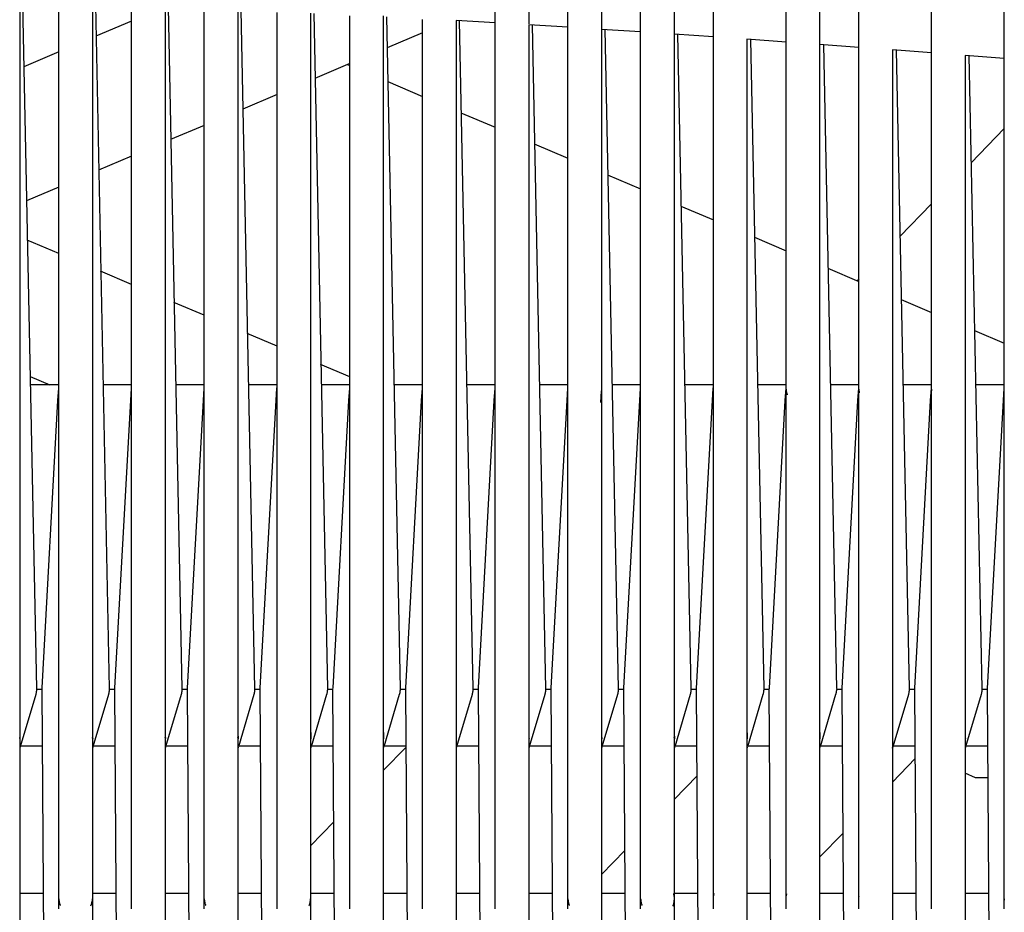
# Model space of a CAD drawing. Header units: millimetres. Extents: x 5000 to 6892, y 0 to 1693.
# Tile 17 of 49: x 5428 to 5604, y 467 to 626. Entities that reach past the tile are written whole.
import ezdxf

# ---------------------------------------------------------------- set-up
doc = ezdxf.new("R2010")
doc.units = ezdxf.units.MM
doc.layers.add('Make2D$Sichtbar$Kurven', color=7, linetype='Continuous', true_color=0x000000)

msp = doc.modelspace()

# ---------------------------------------------------------------- linework, layer by layer
at = {"layer": 'Make2D$Sichtbar$Kurven', "color": 18, "lineweight": -3, "true_color": 0x000000}
for points in [[(5512.81, 625.37), (5512.81, 648.68)], [(5518.81, 648.68), (5518.81, 625.36)], [(5525.81, 624.57), (5525.81, 647.82)], [(5531.81, 647.83), (5531.81, 624.57)], [(5538.81, 623.72), (5538.81, 646.91)], [(5544.81, 646.91), (5544.81, 623.73)], [(5551.81, 622.83), (5551.81, 645.94)], [(5564.81, 621.9), (5564.81, 644.93)], [(5570.81, 644.93), (5570.81, 621.89)], [(5577.81, 620.93), (5577.81, 643.88)], [(5590.81, 619.93), (5590.81, 642.78)], [(5603.81, 618.91), (5603.81, 641.66)], [(5427.81, 629.07), (5427.81, 430.41)], [(5428.34, 629), (5430.81, 506.54)], [(5434.81, 467.15), (5434.81, 628.78)], [(5440.81, 628.78), (5440.81, 430.41)], [(5441.34, 628.68), (5443.81, 506.53)], [(5447.81, 467.15), (5447.81, 628.39)], [(5453.81, 628.4), (5453.81, 430.41)], [(5454.35, 628.28), (5456.81, 506.53)], [(5460.81, 467.15), (5460.81, 627.93)], [(5466.81, 627.93), (5466.81, 430.41)], [(5467.36, 627.79), (5469.81, 506.53)], [(5473.81, 468.96), (5473.81, 627.39)], [(5479.81, 627.26), (5479.81, 430.41)], [(5480.37, 627.23), (5482.81, 506.53)], [(5486.81, 468.96), (5486.81, 626.78)], [(5492.81, 626.78), (5492.81, 430.41)], [(5493.38, 626.6), (5495.81, 506.54)], [(5447.81, 625.87), (5441.44, 623.17)], [(5499.81, 467.15), (5499.81, 626.11)], [(5505.81, 625.94), (5505.81, 430.41)], [(5512.81, 625.54), (5505.81, 625.94)], [(5506.39, 625.91), (5508.81, 506.54)], [(5512.81, 467.15), (5512.81, 625.37)], [(5518.81, 625.19), (5518.81, 430.41)], [(5525.81, 624.76), (5518.81, 625.19)], [(5519.4, 625.15), (5521.81, 506.53)], [(5499.81, 623.76), (5493.48, 621.07)], [(5525.81, 467.15), (5525.81, 624.57)], [(5531.81, 624.57), (5531.81, 430.41)], [(5538.81, 623.92), (5531.81, 624.38)], [(5532.42, 624.34), (5534.81, 506.53)], [(5538.81, 467.15), (5538.81, 623.72)], [(5544.81, 623.73), (5544.81, 430.41)], [(5551.81, 623.04), (5544.81, 623.52)], [(5545.43, 623.48), (5547.81, 506.53)], [(5551.81, 467.15), (5551.81, 622.83)], [(5557.81, 622.62), (5557.81, 430.41)], [(5564.81, 622.11), (5557.81, 622.62)], [(5558.45, 622.57), (5560.81, 506.53)], [(5564.81, 467.15), (5564.81, 621.9)], [(5570.81, 621.89), (5570.81, 430.41)], [(5577.81, 621.15), (5570.81, 621.67)], [(5571.47, 621.63), (5573.81, 506.53)], [(5434.81, 620.36), (5428.54, 617.69)], [(5577.81, 468.96), (5577.81, 620.93)], [(5583.81, 620.7), (5583.81, 430.41)], [(5590.81, 620.16), (5583.81, 620.7)], [(5584.48, 620.65), (5586.81, 506.54)], [(5590.81, 467.15), (5590.81, 619.93)], [(5596.81, 619.69), (5596.81, 430.41)], [(5603.81, 619.15), (5596.81, 619.69)], [(5597.5, 619.64), (5599.81, 506.54)], [(5486.81, 618.25), (5480.58, 615.6)], [(5486.41, 618.07), (5486.81, 617.9)], [(5603.81, 467.15), (5603.81, 618.91)], [(5493.59, 615.03), (5499.81, 612.39)], [(5473.81, 612.73), (5467.68, 610.13)], [(5506.69, 609.47), (5512.81, 606.87)], [(5460.81, 607.21), (5454.79, 604.66)], [(5603.81, 606.64), (5597.87, 600.5)], [(5519.8, 603.91), (5525.81, 601.36)], [(5447.81, 601.7), (5441.89, 599.19)], [(5532.91, 598.35), (5538.81, 595.84)], [(5434.81, 596.19), (5429, 593.72)], [(5590.81, 593.2), (5585.13, 587.33)], [(5546.02, 592.79), (5551.81, 590.33)], [(5434.81, 584.3), (5429.15, 586.7)], [(5559.14, 587.22), (5564.81, 584.81)], [(5447.81, 578.78), (5442.26, 581.14)], [(5572.25, 581.66), (5577.81, 579.3)], [(5577.81, 579.76), (5577.5, 579.43)], [(5460.81, 573.27), (5455.38, 575.57)], [(5585.37, 576.09), (5590.81, 573.78)], [(5598.48, 570.53), (5603.81, 568.27)], [(5473.81, 567.75), (5468.5, 570.01)], [(5486.81, 562.24), (5481.61, 564.44)], [(5429.66, 562.31), (5433.2, 560.81)], [(5434.81, 560.81), (5429.69, 560.81)], [(5434.65, 558.03), (5434.8, 560.25), (5434.81, 560.41)], [(5447.81, 560.81), (5442.69, 560.81)], [(5447.65, 558.03), (5447.8, 560.24), (5447.81, 560.4)], [(5447.81, 560.06), (5447.81, 560.06), (5447.81, 560.06), (5447.81, 560.06), (5447.81, 560.06), (5447.81, 560.06), (5447.81, 560.06), (5447.81, 560.06), (5447.81, 560.06), (5447.81, 560.06), (5447.81, 560.06), (5447.81, 560.06), (5447.81, 560.06), (5447.81, 560.06), (5447.81, 560.06), (5447.81, 560.06), (5447.81, 560.06), (5447.81, 560.06), (5447.81, 560.06), (5447.81, 560.06), (5447.81, 560.06), (5447.81, 560.06), (5447.81, 560.06)], [(5460.81, 560.81), (5455.69, 560.81)], [(5460.65, 558.03), (5460.8, 560.24), (5460.81, 560.4)], [(5473.81, 560.81), (5468.69, 560.81)], [(5473.65, 558.03), (5473.8, 560.24), (5473.81, 560.4)], [(5486.81, 560.81), (5481.69, 560.81)], [(5486.65, 558.03), (5486.8, 560.24), (5486.81, 560.41)], [(5499.81, 560.81), (5494.69, 560.81)], [(5499.65, 558.03), (5499.8, 560.24), (5499.81, 560.41)], [(5512.81, 560.81), (5507.69, 560.81)], [(5512.65, 558.03), (5512.8, 560.24), (5512.81, 560.41)], [(5525.81, 560.81), (5520.69, 560.81)], [(5525.65, 558.03), (5525.8, 560.24), (5525.81, 560.4)], [(5531.78, 559.75), (5531.78, 559.75), (5531.78, 559.74), (5531.77, 559.71), (5531.65, 557.7)], [(5538.81, 560.81), (5533.69, 560.81)], [(5538.65, 558.03), (5538.8, 560.24), (5538.81, 560.4)], [(5551.81, 560.81), (5546.69, 560.81)], [(5551.65, 558.03), (5551.8, 560.24), (5551.81, 560.4)], [(5557.81, 560.06), (5557.81, 560.06)], [(5564.81, 560.81), (5559.69, 560.81)], [(5564.65, 558.03), (5564.8, 560.24), (5564.81, 560.4)], [(5564.81, 560.04), (5564.81, 560.01), (5564.81, 559.96), (5564.82, 559.9), (5564.82, 559.84), (5564.83, 559.79), (5564.84, 559.74), (5564.85, 559.66), (5564.86, 559.58), (5564.88, 559.5), (5564.9, 559.43), (5564.92, 559.35), (5564.94, 559.28), (5564.96, 559.22), (5564.98, 559.17), (5564.99, 559.11), (5565.02, 559.06)], [(5577.81, 560.81), (5572.69, 560.81)], [(5577.65, 558.03), (5577.8, 560.24), (5577.81, 560.41)], [(5577.81, 560.04), (5577.82, 559.96), (5577.82, 559.88), (5577.83, 559.79), (5577.85, 559.68), (5577.85, 559.63), (5577.86, 559.58), (5577.88, 559.5), (5577.9, 559.41)], [(5590.81, 560.81), (5585.69, 560.81)], [(5590.65, 558.03), (5590.8, 560.24), (5590.81, 560.41)], [(5590.81, 560.05), (5590.81, 559.98), (5590.82, 559.92), (5590.82, 559.85), (5590.83, 559.77)], [(5603.81, 560.81), (5598.69, 560.81)], [(5603.65, 558.03), (5603.8, 560.24), (5603.81, 560.4)], [(5431.82, 506.65), (5434.65, 558.03)], [(5444.82, 506.64), (5447.65, 558.03)], [(5457.82, 506.64), (5460.65, 558.03)], [(5470.82, 506.64), (5473.65, 558.03)], [(5483.82, 506.64), (5486.65, 558.03)], [(5496.82, 506.64), (5499.65, 558.03)], [(5509.82, 506.64), (5512.65, 558.03)], [(5522.82, 506.64), (5525.65, 558.03)], [(5535.82, 506.64), (5538.65, 558.03)], [(5548.82, 506.63), (5551.65, 558.03)], [(5561.82, 506.63), (5564.65, 558.03)], [(5574.82, 506.63), (5577.65, 558.03)], [(5587.82, 506.63), (5590.65, 558.03)], [(5590.65, 558.03), (5590.65, 558.03), (5590.65, 558.04), (5590.65, 558.04), (5590.65, 558.04), (5590.66, 558.05), (5590.66, 558.05), (5590.66, 558.05), (5590.66, 558.06), (5590.66, 558.06), (5590.66, 558.06), (5590.66, 558.07), (5590.66, 558.07), (5590.66, 558.07), (5590.66, 558.08), (5590.66, 558.08), (5590.67, 558.08), (5590.67, 558.09), (5590.67, 558.09), (5590.67, 558.09), (5590.67, 558.1), (5590.67, 558.1), (5590.68, 558.1), (5590.68, 558.11), (5590.68, 558.12), (5590.69, 558.12), (5590.69, 558.13), (5590.7, 558.14), (5590.7, 558.14), (5590.71, 558.15), (5590.71, 558.16), (5590.72, 558.16), (5590.73, 558.17), (5590.73, 558.18), (5590.74, 558.18), (5590.75, 558.19), (5590.75, 558.19), (5590.76, 558.2), (5590.77, 558.21), (5590.78, 558.21), (5590.79, 558.22), (5590.79, 558.22), (5590.81, 558.24)], [(5600.82, 506.63), (5603.65, 558.03)], [(5447.81, 550.93), (5447.81, 550.93)], [(5492.81, 547.33), (5492.81, 547.33)], [(5430.67, 505.45), (5427.9, 496.13)], [(5430.81, 506.54), (5430.81, 506.43), (5430.81, 506.31), (5430.8, 506.2), (5430.79, 506.08), (5430.78, 506), (5430.77, 505.92), (5430.76, 505.85), (5430.75, 505.77), (5430.73, 505.69), (5430.71, 505.61), (5430.69, 505.53), (5430.67, 505.45)], [(5431.81, 506.38), (5430.81, 506.38)], [(5431.81, 506.25), (5431.81, 506.45), (5431.82, 506.65)], [(5434.81, 64.8), (5431.81, 506.25)], [(5443.67, 505.46), (5440.9, 496.13)], [(5443.81, 506.53), (5443.81, 506.4), (5443.81, 506.27), (5443.8, 506.2), (5443.8, 506.14), (5443.79, 506.07), (5443.78, 506), (5443.77, 505.94), (5443.76, 505.87), (5443.75, 505.8), (5443.74, 505.73), (5443.72, 505.66), (5443.71, 505.6), (5443.69, 505.53), (5443.67, 505.46)], [(5444.81, 506.38), (5443.81, 506.38)], [(5444.81, 506.25), (5444.81, 506.45), (5444.82, 506.64)], [(5447.81, 64.89), (5444.81, 506.25)], [(5456.67, 505.46), (5453.9, 496.13)], [(5456.81, 506.53), (5456.81, 506.4), (5456.81, 506.27), (5456.8, 506.2), (5456.8, 506.14), (5456.79, 506.07), (5456.78, 506), (5456.78, 505.94), (5456.76, 505.87), (5456.75, 505.8), (5456.74, 505.74), (5456.72, 505.67), (5456.71, 505.6), (5456.69, 505.53), (5456.67, 505.46)], [(5457.81, 506.38), (5456.81, 506.38)], [(5457.81, 506.25), (5457.81, 506.45), (5457.82, 506.64)], [(5460.81, 65.01), (5457.81, 506.25)], [(5469.67, 505.46), (5466.9, 496.13)], [(5469.81, 506.53), (5469.81, 506.4), (5469.81, 506.27), (5469.8, 506.21), (5469.8, 506.14), (5469.79, 506.07), (5469.78, 506.01), (5469.78, 505.94), (5469.77, 505.87), (5469.75, 505.8), (5469.74, 505.74), (5469.73, 505.67), (5469.71, 505.6), (5469.69, 505.53), (5469.67, 505.46)], [(5470.81, 506.38), (5469.81, 506.38)], [(5470.81, 506.25), (5470.81, 506.45), (5470.82, 506.64)], [(5473.81, 65.15), (5470.81, 506.25)], [(5482.67, 505.46), (5479.9, 496.13)], [(5482.81, 506.54), (5482.81, 506.4), (5482.81, 506.27), (5482.8, 506.21), (5482.8, 506.14), (5482.79, 506.07), (5482.78, 506.01), (5482.78, 505.94), (5482.76, 505.87), (5482.75, 505.8), (5482.74, 505.74), (5482.72, 505.67), (5482.71, 505.6), (5482.69, 505.53), (5482.67, 505.46)], [(5483.81, 506.38), (5482.81, 506.38)], [(5483.81, 506.25), (5483.81, 506.45), (5483.82, 506.64)], [(5486.81, 65.31), (5483.81, 506.25)], [(5495.67, 505.46), (5492.9, 496.13)], [(5495.81, 506.54), (5495.81, 506.41), (5495.81, 506.29), (5495.8, 506.17), (5495.79, 506.11), (5495.79, 506.04), (5495.78, 505.98), (5495.77, 505.92), (5495.76, 505.86), (5495.75, 505.79), (5495.74, 505.73), (5495.72, 505.66), (5495.71, 505.6), (5495.69, 505.53), (5495.67, 505.46)], [(5496.81, 506.38), (5495.81, 506.38)], [(5496.81, 506.26), (5496.81, 506.45), (5496.82, 506.64)], [(5499.81, 65.48), (5496.81, 506.26)], [(5508.67, 505.46), (5505.9, 496.13)], [(5508.81, 506.54), (5508.81, 506.47), (5508.81, 506.39), (5508.81, 506.32), (5508.8, 506.25), (5508.8, 506.18), (5508.79, 506.11), (5508.79, 506.03), (5508.78, 505.96), (5508.77, 505.89), (5508.76, 505.83), (5508.75, 505.77), (5508.73, 505.71), (5508.72, 505.64), (5508.7, 505.58), (5508.69, 505.52), (5508.67, 505.46)], [(5509.81, 506.38), (5508.81, 506.38)], [(5509.81, 506.26), (5509.81, 506.45), (5509.82, 506.64)], [(5512.81, 65.67), (5509.81, 506.26)], [(5521.67, 505.46), (5518.9, 496.13)], [(5521.81, 506.53), (5521.81, 506.43), (5521.81, 506.31), (5521.8, 506.19), (5521.79, 506.07), (5521.78, 506.01), (5521.78, 505.95), (5521.77, 505.89), (5521.76, 505.83), (5521.75, 505.77), (5521.73, 505.7), (5521.72, 505.64), (5521.7, 505.58), (5521.69, 505.52), (5521.67, 505.46)], [(5522.81, 506.38), (5521.81, 506.38)], [(5522.81, 506.26), (5522.81, 506.45), (5522.82, 506.64)], [(5525.81, 65.87), (5522.81, 506.26)], [(5534.67, 505.46), (5531.9, 496.13)], [(5534.81, 506.53), (5534.81, 506.4), (5534.81, 506.27), (5534.8, 506.2), (5534.8, 506.14), (5534.79, 506.07), (5534.78, 506), (5534.77, 505.94), (5534.76, 505.87), (5534.75, 505.8), (5534.74, 505.73), (5534.72, 505.66), (5534.71, 505.6), (5534.69, 505.53), (5534.67, 505.46)], [(5535.81, 506.38), (5534.81, 506.38)], [(5535.81, 506.26), (5535.81, 506.45), (5535.82, 506.64)], [(5538.81, 66.08), (5535.81, 506.26)], [(5547.67, 505.46), (5544.9, 496.13)], [(5547.81, 506.53), (5547.81, 506.4), (5547.81, 506.27), (5547.8, 506.2), (5547.8, 506.14), (5547.79, 506.07), (5547.78, 506), (5547.78, 505.94), (5547.76, 505.87), (5547.75, 505.8), (5547.74, 505.74), (5547.73, 505.67), (5547.71, 505.6), (5547.69, 505.53), (5547.67, 505.46)], [(5548.81, 506.38), (5547.81, 506.38)], [(5548.81, 506.26), (5548.81, 506.45), (5548.82, 506.63)], [(5551.81, 66.31), (5548.81, 506.26)], [(5560.67, 505.46), (5557.9, 496.14)], [(5560.81, 506.53), (5560.81, 506.4), (5560.81, 506.27), (5560.8, 506.21), (5560.8, 506.14), (5560.79, 506.07), (5560.78, 506.01), (5560.78, 505.94), (5560.77, 505.87), (5560.75, 505.8), (5560.74, 505.74), (5560.73, 505.67), (5560.71, 505.6), (5560.69, 505.53), (5560.67, 505.46)], [(5561.81, 506.38), (5560.81, 506.38)], [(5561.81, 506.26), (5561.81, 506.45), (5561.82, 506.63)], [(5564.81, 66.55), (5561.81, 506.26)], [(5573.67, 505.46), (5570.9, 496.13)], [(5573.81, 506.38), (5573.81, 506.26), (5573.8, 506.15), (5573.79, 506.04), (5573.77, 505.93), (5573.75, 505.81), (5573.74, 505.75), (5573.73, 505.69), (5573.72, 505.64), (5573.7, 505.58), (5573.69, 505.52), (5573.67, 505.46)], [(5574.81, 506.38), (5573.81, 506.38)], [(5574.81, 506.26), (5574.81, 506.45), (5574.82, 506.63)], [(5577.81, 66.8), (5574.81, 506.26)], [(5586.67, 505.45), (5583.9, 496.13)], [(5586.81, 506.54), (5586.81, 506.45), (5586.81, 506.36), (5586.81, 506.27), (5586.8, 506.18), (5586.79, 506.08), (5586.78, 505.99), (5586.77, 505.9), (5586.75, 505.8), (5586.73, 505.69), (5586.7, 505.58), (5586.69, 505.52), (5586.67, 505.45)], [(5587.81, 506.38), (5586.81, 506.38)], [(5587.81, 506.26), (5587.81, 506.45), (5587.82, 506.63)], [(5590.81, 67.05), (5587.81, 506.26)], [(5599.67, 505.46), (5596.9, 496.13)], [(5599.81, 506.54), (5599.81, 506.4), (5599.81, 506.33), (5599.81, 506.26), (5599.8, 506.16), (5599.79, 506.06), (5599.78, 505.96), (5599.76, 505.86), (5599.74, 505.76), (5599.72, 505.66), (5599.7, 505.56), (5599.67, 505.46)], [(5600.81, 506.38), (5599.81, 506.38)], [(5600.81, 506.26), (5600.81, 506.45), (5600.82, 506.63)], [(5603.81, 67.31), (5600.81, 506.26)], [(5427.81, 499.2), (5427.83, 498.27), (5427.84, 497.88), (5427.85, 497.74), (5427.86, 497.63), (5427.86, 497.59), (5427.87, 497.57)], [(5440.81, 499.2), (5440.83, 498.27), (5440.84, 497.88), (5440.85, 497.74), (5440.86, 497.63), (5440.86, 497.59), (5440.87, 497.57)], [(5453.81, 499.06), (5453.83, 498.27), (5453.84, 497.88), (5453.85, 497.73), (5453.86, 497.63), (5453.86, 497.59)], [(5466.81, 499.09), (5466.83, 498.27), (5466.84, 497.88), (5466.85, 497.73), (5466.86, 497.62), (5466.87, 497.56), (5466.87, 497.56), (5466.87, 497.56), (5466.87, 497.56), (5466.87, 497.56), (5466.87, 497.56), (5466.87, 497.56), (5466.87, 497.56), (5466.87, 497.56)], [(5479.81, 499.2), (5479.83, 498.27), (5479.84, 497.88), (5479.85, 497.73), (5479.86, 497.62), (5479.87, 497.58), (5479.87, 497.56), (5479.87, 497.56), (5479.87, 497.56), (5479.87, 497.56), (5479.87, 497.56), (5479.87, 497.56), (5479.87, 497.56)], [(5492.81, 499.2), (5492.83, 498.27), (5492.84, 497.88), (5492.85, 497.74), (5492.86, 497.63), (5492.87, 497.57), (5492.87, 497.57)], [(5505.81, 499.2), (5505.83, 498.27), (5505.84, 497.88), (5505.85, 497.74), (5505.86, 497.63), (5505.87, 497.57), (5505.87, 497.57)], [(5518.81, 499.2), (5518.83, 498.27), (5518.84, 497.88), (5518.85, 497.74), (5518.86, 497.63), (5518.87, 497.57), (5518.87, 497.57), (5518.87, 497.57)], [(5531.81, 499.11), (5531.83, 498.27), (5531.84, 497.96), (5531.85, 497.73), (5531.86, 497.63), (5531.87, 497.57), (5531.87, 497.57), (5531.87, 497.57)], [(5544.81, 499.08), (5544.83, 498.27), (5544.84, 497.88), (5544.85, 497.73), (5544.86, 497.62), (5544.86, 497.59), (5544.87, 497.57)], [(5557.81, 499.09), (5557.83, 498.27), (5557.84, 497.88), (5557.85, 497.73), (5557.86, 497.62), (5557.87, 497.56), (5557.87, 497.56), (5557.87, 497.56), (5557.87, 497.56), (5557.87, 497.56), (5557.87, 497.56), (5557.87, 497.56), (5557.87, 497.56), (5557.87, 497.56)], [(5570.81, 499.2), (5570.83, 498.27), (5570.84, 497.88), (5570.85, 497.73), (5570.86, 497.62), (5570.86, 497.6), (5570.87, 497.57), (5570.87, 497.56), (5570.87, 497.56)], [(5583.81, 499.2), (5583.83, 498.27), (5583.84, 497.88), (5583.85, 497.74), (5583.86, 497.63), (5583.87, 497.57), (5583.87, 497.57)], [(5596.81, 499.2), (5596.83, 498.27), (5596.84, 497.89), (5596.85, 497.74), (5596.86, 497.63), (5596.87, 497.57), (5596.87, 497.57)], [(5603.81, 498.81), (5603.81, 499.2)], [(5427.87, 497.57), (5427.87, 497.57), (5427.87, 497.57), (5427.87, 497.57), (5427.87, 497.57), (5427.87, 497.57), (5427.87, 497.57), (5427.87, 497.57), (5427.86, 497.59), (5427.85, 497.65), (5427.85, 497.68), (5427.84, 497.72), (5427.83, 497.76), (5427.81, 497.81)], [(5440.87, 497.57), (5440.87, 497.57), (5440.87, 497.57), (5440.87, 497.57), (5440.86, 497.59), (5440.85, 497.64), (5440.85, 497.67), (5440.84, 497.71), (5440.83, 497.76), (5440.81, 497.81)], [(5453.87, 497.57), (5453.87, 497.57), (5453.87, 497.57), (5453.87, 497.57), (5453.87, 497.57), (5453.87, 497.57), (5453.87, 497.57), (5453.87, 497.57), (5453.87, 497.57), (5453.87, 497.57), (5453.87, 497.57), (5453.87, 497.57), (5453.87, 497.57), (5453.87, 497.57), (5453.87, 497.57), (5453.87, 497.57), (5453.87, 497.58), (5453.86, 497.59), (5453.86, 497.61), (5453.85, 497.66), (5453.83, 497.74), (5453.81, 497.8)], [(5466.87, 497.56), (5466.87, 497.56), (5466.87, 497.56), (5466.87, 497.56), (5466.87, 497.56), (5466.87, 497.56), (5466.87, 497.56), (5466.87, 497.56), (5466.87, 497.56), (5466.87, 497.56), (5466.87, 497.56), (5466.87, 497.56), (5466.87, 497.56), (5466.87, 497.56), (5466.87, 497.56), (5466.87, 497.56), (5466.87, 497.57), (5466.86, 497.59), (5466.86, 497.63), (5466.85, 497.68), (5466.83, 497.74), (5466.81, 497.8)], [(5544.87, 497.57), (5544.87, 497.57), (5544.87, 497.57), (5544.87, 497.57), (5544.87, 497.57), (5544.87, 497.57), (5544.87, 497.57), (5544.87, 497.57), (5544.87, 497.57), (5544.86, 497.59), (5544.85, 497.65), (5544.84, 497.69), (5544.83, 497.74), (5544.81, 497.8)], [(5427.9, 496.13), (5427.88, 496.07), (5427.86, 496.01), (5427.84, 495.94), (5427.81, 495.88)], [(5427.94, 496.28), (5431.88, 496.28)], [(5440.9, 496.13), (5440.88, 496.07), (5440.86, 496.01), (5440.84, 495.94), (5440.81, 495.88)], [(5440.94, 496.28), (5444.88, 496.28)], [(5453.9, 496.13), (5453.88, 496.07), (5453.85, 496), (5453.83, 495.94), (5453.81, 495.88)], [(5453.94, 496.28), (5457.88, 496.28)], [(5466.9, 496.13), (5466.88, 496.07), (5466.86, 496.01), (5466.84, 495.95), (5466.81, 495.88)], [(5466.94, 496.28), (5470.88, 496.28)], [(5479.9, 496.13), (5479.88, 496.07), (5479.85, 496), (5479.83, 495.94), (5479.81, 495.88)], [(5479.94, 496.28), (5483.88, 496.28)], [(5492.9, 496.13), (5492.87, 496.06), (5492.85, 495.99), (5492.81, 495.88)], [(5496.88, 496.07), (5492.81, 491.86)], [(5492.94, 496.28), (5496.88, 496.28)], [(5505.9, 496.13), (5505.88, 496.07), (5505.86, 496.01), (5505.84, 495.94), (5505.81, 495.88)], [(5505.94, 496.28), (5509.88, 496.28)], [(5518.9, 496.13), (5518.88, 496.07), (5518.86, 496.01), (5518.84, 495.94), (5518.81, 495.88)], [(5518.94, 496.28), (5522.88, 496.28)], [(5531.9, 496.13), (5531.88, 496.07), (5531.86, 496.01), (5531.84, 495.94), (5531.81, 495.88)], [(5531.94, 496.28), (5535.88, 496.28)], [(5544.9, 496.13), (5544.88, 496.07), (5544.86, 496.01), (5544.84, 495.95), (5544.81, 495.88)], [(5544.94, 496.28), (5548.88, 496.28)], [(5557.9, 496.14), (5557.88, 496.07), (5557.86, 496.01), (5557.84, 495.95), (5557.81, 495.88)], [(5557.94, 496.28), (5561.88, 496.28)], [(5570.9, 496.13), (5570.87, 496.05), (5570.84, 495.97), (5570.81, 495.88)], [(5570.94, 496.28), (5574.88, 496.28)], [(5583.81, 495.89), (5583.84, 495.95), (5583.86, 496.01), (5583.88, 496.07), (5583.9, 496.13)], [(5583.9, 496.13), (5583.87, 496.06), (5583.85, 495.99), (5583.81, 495.88)], [(5583.94, 496.28), (5587.88, 496.28)], [(5596.9, 496.13), (5596.88, 496.07), (5596.86, 496.01), (5596.84, 495.94), (5596.81, 495.88)], [(5596.94, 496.28), (5600.88, 496.28)], [(5587.9, 494.04), (5583.81, 489.82)], [(5598.7, 490.6), (5596.81, 491.4)], [(5544.81, 486.72), (5548.92, 490.96)], [(5600.92, 490.6), (5598.7, 490.6)], [(5483.97, 482.72), (5479.81, 478.42)], [(5574.99, 480.69), (5570.81, 476.37)], [(5531.81, 473.27), (5536.01, 477.61)], [(5432.06, 469.91), (5427.81, 469.91)], [(5434.81, 468.97), (5434.81, 468.87), (5434.82, 468.8), (5434.82, 468.72), (5434.83, 468.65), (5434.84, 468.57), (5434.85, 468.5), (5434.86, 468.43), (5434.87, 468.36), (5434.89, 468.28), (5434.91, 468.21), (5434.93, 468.14), (5434.95, 468.07), (5434.97, 468), (5434.99, 467.94), (5435.02, 467.87), (5435.05, 467.8), (5435.07, 467.74)], [(5440.52, 467.67), (5440.53, 467.71), (5440.61, 467.88), (5440.68, 468.07), (5440.73, 468.26), (5440.77, 468.45), (5440.8, 468.65), (5440.81, 468.85), (5440.81, 468.96)], [(5445.06, 469.91), (5440.81, 469.91)], [(5458.06, 469.91), (5453.81, 469.91)], [(5460.81, 468.97), (5460.81, 468.93), (5460.81, 468.83), (5460.82, 468.73), (5460.83, 468.65), (5460.84, 468.58), (5460.85, 468.5), (5460.86, 468.43), (5460.88, 468.35), (5460.89, 468.28), (5460.91, 468.2), (5460.93, 468.13), (5460.96, 468.03), (5461, 467.93), (5461.03, 467.83), (5461.07, 467.74)], [(5471.06, 469.91), (5466.81, 469.91)], [(5473.81, 467.15), (5473.81, 468.96)], [(5479.52, 467.67), (5479.56, 467.76), (5479.6, 467.86), (5479.66, 468.04), (5479.72, 468.22), (5479.76, 468.41), (5479.79, 468.6), (5479.81, 468.79), (5479.81, 468.97)], [(5484.06, 469.91), (5479.81, 469.91)], [(5479.81, 468.97), (5479.81, 468.97)], [(5486.81, 467.15), (5486.81, 468.96)], [(5497.06, 469.91), (5492.81, 469.91)], [(5499.81, 468.96), (5499.81, 468.96)], [(5510.06, 469.91), (5505.81, 469.91)], [(5512.81, 468.97), (5512.81, 468.97)], [(5523.06, 469.91), (5518.81, 469.91)], [(5525.81, 468.97), (5525.82, 468.81), (5525.83, 468.62), (5525.84, 468.56), (5525.85, 468.51), (5525.86, 468.45), (5525.87, 468.39), (5525.88, 468.34), (5525.89, 468.28), (5525.9, 468.22), (5525.92, 468.17), (5525.94, 468.11), (5525.95, 468.06), (5525.97, 468), (5525.99, 467.95), (5526.01, 467.9), (5526.03, 467.84), (5526.05, 467.79), (5526.08, 467.74)], [(5536.06, 469.91), (5531.81, 469.91)], [(5538.81, 468.97), (5538.82, 468.83), (5538.83, 468.63), (5538.86, 468.44), (5538.9, 468.26), (5538.91, 468.19), (5538.93, 468.12), (5538.95, 468.06), (5538.97, 467.99), (5539, 467.93), (5539.02, 467.86), (5539.05, 467.8), (5539.08, 467.74)], [(5544.56, 467.63), (5544.6, 467.69), (5544.62, 467.76), (5544.65, 467.83), (5544.67, 467.89), (5544.7, 467.96), (5544.72, 468.03), (5544.73, 468.1), (5544.75, 468.17), (5544.77, 468.24), (5544.78, 468.3), (5544.79, 468.37), (5544.8, 468.44), (5544.8, 468.51), (5544.81, 468.58), (5544.81, 468.65), (5544.81, 468.72)], [(5544.66, 469.91), (5544.68, 469.85), (5544.7, 469.79), (5544.71, 469.73), (5544.73, 469.68), (5544.77, 469.49), (5544.79, 469.3), (5544.81, 469.11), (5544.81, 468.96)], [(5549.06, 469.91), (5544.81, 469.91)], [(5551.81, 469.01), (5551.81, 469.04), (5551.82, 469.23), (5551.85, 469.43), (5551.88, 469.62), (5551.93, 469.81), (5551.97, 469.91)], [(5562.06, 469.91), (5557.81, 469.91)], [(5564.81, 468.97), (5564.81, 469.06), (5564.82, 469.15), (5564.83, 469.25), (5564.84, 469.35), (5564.85, 469.45), (5564.87, 469.55), (5564.89, 469.65), (5564.92, 469.75), (5564.95, 469.85)], [(5575.06, 469.91), (5570.81, 469.91)], [(5577.81, 468.96), (5577.81, 469.08), (5577.83, 469.28), (5577.86, 469.49)], [(5577.81, 467.15), (5577.81, 468.96)], [(5588.06, 469.91), (5583.81, 469.91)], [(5590.81, 468.96), (5590.81, 469.03), (5590.82, 469.11)], [(5601.06, 469.91), (5596.81, 469.91)], [(5596.81, 468.97), (5596.81, 468.97)], [(5603.81, 468.97), (5603.81, 468.94), (5603.81, 468.84), (5603.82, 468.73)], [(5427.81, 467.15), (5427.81, 467.14), (5427.81, 467.13), (5427.81, 467.12), (5427.81, 467.11)], [(5434.81, 467.17), (5434.81, 467.19)], [(5434.81, 467.16), (5434.81, 467.16), (5434.81, 467.17)], [(5440.81, 467.15), (5440.81, 467.14), (5440.81, 467.13), (5440.81, 467.12), (5440.81, 467.11)], [(5440.81, 467.11), (5440.81, 467.11)], [(5447.81, 467.17), (5447.81, 467.19)], [(5447.81, 467.15), (5447.81, 467.17)], [(5453.81, 467.15), (5453.81, 467.14), (5453.81, 467.13), (5453.81, 467.12), (5453.81, 467.11)], [(5453.81, 467.11), (5453.81, 467.11)], [(5460.81, 467.16), (5460.81, 467.19)], [(5460.81, 467.15), (5460.81, 467.16)], [(5466.81, 467.15), (5466.81, 467.14), (5466.81, 467.13), (5466.81, 467.12), (5466.81, 467.11)], [(5466.81, 467.11), (5466.81, 467.11)], [(5473.81, 467.16), (5473.81, 467.19)], [(5473.81, 467.15), (5473.81, 467.16)], [(5479.81, 467.15), (5479.81, 467.14), (5479.81, 467.13), (5479.81, 467.12), (5479.81, 467.11)], [(5479.81, 467.11), (5479.81, 467.1)], [(5486.81, 467.17), (5486.81, 467.19)], [(5486.81, 467.15), (5486.81, 467.17)], [(5492.81, 467.15), (5492.81, 467.14), (5492.81, 467.13), (5492.81, 467.12), (5492.81, 467.11)], [(5492.81, 467.11), (5492.81, 467.1)], [(5499.81, 467.17), (5499.81, 467.19)], [(5499.81, 467.15), (5499.81, 467.16), (5499.81, 467.17)], [(5505.81, 467.14), (5505.81, 467.13), (5505.81, 467.11)], [(5505.81, 467.11), (5505.81, 467.1)], [(5512.81, 467.17), (5512.81, 467.19)], [(5512.81, 467.15), (5512.81, 467.16), (5512.81, 467.17)], [(5518.81, 467.14), (5518.81, 467.13), (5518.81, 467.11)], [(5518.81, 467.11), (5518.81, 467.11)], [(5525.81, 467.17), (5525.81, 467.19)], [(5525.81, 467.15), (5525.81, 467.16), (5525.81, 467.17)], [(5531.81, 467.15), (5531.81, 467.14), (5531.81, 467.13), (5531.81, 467.12), (5531.81, 467.11)], [(5531.81, 467.11), (5531.81, 467.11)], [(5538.81, 467.17), (5538.81, 467.19)], [(5538.81, 467.15), (5538.81, 467.17)], [(5544.81, 467.15), (5544.81, 467.14), (5544.81, 467.13), (5544.81, 467.12), (5544.81, 467.11)], [(5544.81, 467.11), (5544.81, 467.1)], [(5551.81, 467.16), (5551.81, 467.19)], [(5551.81, 467.15), (5551.81, 467.16), (5551.81, 467.17), (5551.81, 467.18), (5551.81, 467.19)], [(5557.81, 467.15), (5557.81, 467.14), (5557.81, 467.13), (5557.81, 467.12), (5557.81, 467.11)], [(5557.81, 467.11), (5557.81, 467.1)], [(5564.81, 467.16), (5564.81, 467.19)], [(5564.81, 467.15), (5564.81, 467.16), (5564.81, 467.17), (5564.81, 467.18), (5564.81, 467.19)], [(5570.81, 467.15), (5570.81, 467.14), (5570.81, 467.13), (5570.81, 467.12), (5570.81, 467.11)], [(5570.81, 467.11), (5570.81, 467.1)], [(5577.81, 467.15), (5577.81, 467.16), (5577.81, 467.17), (5577.81, 467.18), (5577.81, 467.19)], [(5577.81, 467.17), (5577.81, 467.19)], [(5583.81, 467.15), (5583.81, 467.14), (5583.81, 467.13), (5583.81, 467.12), (5583.81, 467.11)], [(5583.81, 467.11), (5583.81, 467.11)], [(5590.81, 467.17), (5590.81, 467.19)], [(5590.81, 467.15), (5590.81, 467.16), (5590.81, 467.17)], [(5596.81, 467.15), (5596.81, 467.14), (5596.81, 467.13), (5596.81, 467.12), (5596.81, 467.11)], [(5596.81, 467.11), (5596.81, 467.11)], [(5603.81, 467.17), (5603.81, 467.19)], [(5603.81, 467.15), (5603.81, 467.16), (5603.81, 467.17)]]:
    msp.add_lwpolyline(points, dxfattribs=at)

doc.saveas('drawing.dxf')
